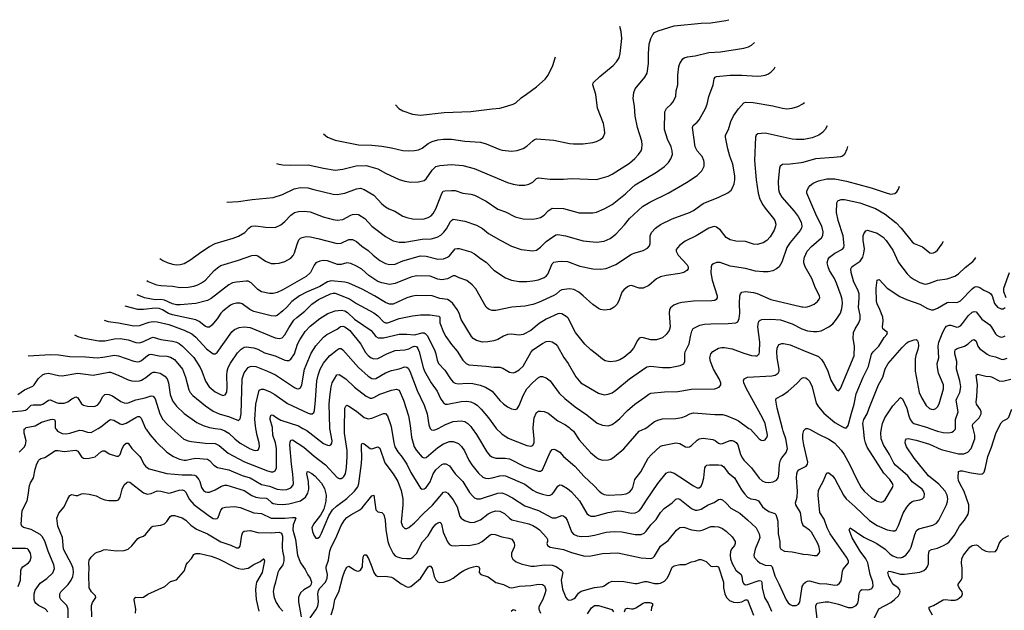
# Model space of a CAD drawing. Header units: inches. Extents: x 990586 to 1117858, y 769490 to 892071.
# Tile 65 of 248: x 1021911 to 1032082, y 878119 to 884224. Entities that reach past the tile are written whole.
import ezdxf

# ---------------------------------------------------------------- set-up
doc = ezdxf.new("R2010")
doc.units = ezdxf.units.IN
doc.header["$MEASUREMENT"] = 0
for name, color, linetype in [('B0827', 7, 'Continuous'), ('B0828', 7, 'Continuous'), ('B0837', 7, 'Continuous'), ('B0838', 7, 'Continuous')]:
    doc.layers.add(name, color=color, linetype=linetype)

msp = doc.modelspace()

# ---------------------------------------------------------------- linework, layer by layer
at = {"layer": 'B0827', "color": 6}
for points, elevation in [([(1021906, 879754), (1021956, 879804), (1021970, 879830), (1021976, 879870), (1021958, 879950), (1021958, 879990), (1021968, 880000)], 3800), ([(1022282, 880000), (1022286, 879990), (1022303, 879970), (1022350, 879946), (1022390, 879943), (1022430, 879950), (1022530, 879982), (1022559, 879979), (1022610, 879959), (1022650, 879958), (1022723, 880000)], 3800), ([(1023212, 880000), (1023216, 879990), (1023255, 879935), (1023321, 879861), (1023430, 879755), (1023498, 879710), (1023562, 879682), (1023610, 879670), (1023630, 879670), (1023690, 879686), (1023729, 879690), (1023850, 879683), (1023870, 879669), (1023918, 879618), (1023955, 879595), (1024070, 879570), (1024210, 879513), (1024290, 879489), (1024410, 879420), (1024490, 879402), (1024570, 879371), (1024630, 879363), (1024670, 879368), (1024710, 879385), (1024732, 879408), (1024740, 879430), (1024733, 879527), (1024718, 879630), (1024703, 879830), (1024704, 879856), (1024710, 879877), (1024730, 879880), (1024846, 879806), (1024954, 879714), (1025070, 879623), (1025190, 879492), (1025210, 879482), (1025230, 879483), (1025250, 879492), (1025259, 879501), (1025275, 879530), (1025285, 879595), (1025293, 879710), (1025292, 879770), (1025267, 879950), (1025267, 880000)], 3800), ([(1023483, 880000), (1023608, 879888), (1023650, 879872), (1023685, 879865), (1023827, 879847), (1023930, 879843), (1023970, 879821), (1024063, 879743), (1024234, 879654), (1024470, 879559), (1024510, 879550), (1024530, 879550), (1024550, 879560), (1024562, 879590), (1024563, 879790), (1024554, 879850), (1024527, 879930), (1024522, 880000)], 3900), ([(1023931, 880000), (1023990, 879991), (1024030, 879974), (1024070, 879949), (1024132, 879890), (1024187, 879847), (1024290, 879789), (1024330, 879773), (1024350, 879770), (1024367, 879773), (1024378, 879782), (1024389, 879811), (1024385, 879850), (1024365, 879925), (1024351, 880000)], 4000), ([(1024836, 880000), (1024877, 879977), (1025050, 879843), (1025090, 879825), (1025110, 879823), (1025124, 879830), (1025134, 879846), (1025137, 879870), (1025115, 880000)], 3900), ([(1025750, 880000), (1025774, 879850), (1025786, 879810), (1025818, 879758), (1025863, 879703), (1025911, 879630), (1025950, 879543), (1026050, 879382), (1026070, 879371), (1026090, 879375), (1026110, 879390), (1026150, 879447), (1026182, 879530), (1026210, 879572), (1026270, 879626), (1026290, 879633), (1026313, 879633), (1026350, 879611), (1026408, 879530), (1026490, 879450), (1026557, 879337), (1026590, 879298), (1026610, 879282), (1026632, 879272), (1026670, 879272), (1026850, 879330), (1026890, 879332), (1026930, 879318), (1027002, 879282), (1027130, 879200), (1027270, 879150), (1027410, 879076), (1027450, 879074), (1027510, 879099), (1027530, 879096), (1027550, 879080), (1027567, 879050), (1027611, 878930), (1027630, 878906), (1027670, 878888), (1027710, 878883), (1027790, 878887), (1027850, 878896), (1027970, 878928), (1028050, 878935), (1028130, 878931), (1028270, 878902), (1028330, 878904), (1028362, 878918), (1028383, 878937), (1028430, 879003), (1028484, 879056), (1028531, 879129), (1028568, 879172), (1028650, 879230), (1028690, 879268), (1028710, 879273), (1028730, 879269), (1028850, 879171), (1028890, 879155), (1028910, 879153), (1028950, 879163), (1029022, 879210), (1029085, 879235), (1029130, 879263), (1029150, 879267), (1029170, 879261), (1029210, 879227), (1029256, 879176), (1029350, 879122), (1029430, 879055), (1029520, 878970), (1029549, 878910), (1029555, 878870), (1029551, 878850), (1029509, 878750), (1029496, 878690), (1029498, 878670), (1029531, 878630), (1029558, 878610), (1029610, 878587), (1029670, 878583), (1029684, 878570), (1029710, 878476), (1029754, 878394), (1029830, 878227), (1029850, 878196), (1029870, 878178), (1029890, 878168), (1029930, 878169), (1029957, 878183), (1029970, 878203), (1029995, 878365), (1030000, 878375)], 3800), ([(1025949, 880000), (1025959, 879910), (1025986, 879810), (1026010, 879770), (1026070, 879702), (1026090, 879695), (1026110, 879699), (1026230, 879803), (1026290, 879841), (1026350, 879865), (1026390, 879865), (1026442, 879842), (1026473, 879813), (1026506, 879766), (1026551, 879670), (1026581, 879621), (1026650, 879538), (1026695, 879495), (1026724, 879484), (1026750, 879481), (1026790, 879487), (1026870, 879510), (1026910, 879513), (1026930, 879510), (1027130, 879423), (1027210, 879361), (1027250, 879340), (1027310, 879318), (1027370, 879306), (1027390, 879308), (1027410, 879318), (1027430, 879340), (1027470, 879403), (1027490, 879415), (1027510, 879414), (1027570, 879379), (1027610, 879343), (1027693, 879250), (1027770, 879119), (1027790, 879102), (1027810, 879093), (1027853, 879093), (1027990, 879130), (1028087, 879147), (1028130, 879144), (1028230, 879123), (1028270, 879126), (1028287, 879133), (1028310, 879147), (1028332, 879170), (1028384, 879256), (1028502, 879430), (1028590, 879538), (1028610, 879548), (1028630, 879549), (1028670, 879536), (1028730, 879500), (1028870, 879404), (1028910, 879386), (1028930, 879386), (1028950, 879403), (1028965, 879435), (1028978, 879490), (1028989, 879590), (1029000, 879610), (1029010, 879618), (1029036, 879624), (1029130, 879624), (1029160, 879620), (1029183, 879603), (1029230, 879541), (1029294, 879490), (1029366, 879366), (1029400, 879320), (1029428, 879290), (1029464, 879270), (1029510, 879263), (1029543, 879250), (1029585, 879190), (1029606, 879170), (1029650, 879142), (1029710, 879119), (1029720, 879110), (1029730, 879090), (1029741, 879041), (1029747, 878910), (1029764, 878830), (1029763, 878770), (1029772, 878750), (1029810, 878732), (1029890, 878724), (1029990, 878702), (1030000, 878701)], 3900), ([(1026150, 880000), (1026150, 879999), (1026165, 879985), (1026190, 879982), (1026210, 879989), (1026232, 880000)], 4000), ([(1026584, 880000), (1026630, 879936), (1026737, 879757), (1026764, 879724), (1026787, 879707), (1026830, 879690), (1026927, 879693), (1026970, 879684), (1027127, 879607), (1027270, 879558), (1027290, 879557), (1027310, 879571), (1027390, 879754), (1027410, 879781), (1027430, 879786), (1027450, 879779), (1027490, 879753), (1027530, 879710), (1027647, 879610), (1027741, 879501), (1027841, 879410), (1027898, 879350), (1027927, 879327), (1027950, 879317), (1027990, 879310), (1028130, 879317), (1028176, 879324), (1028210, 879341), (1028230, 879364), (1028243, 879390), (1028265, 879470), (1028328, 879550), (1028404, 879690), (1028434, 879726), (1028530, 879814), (1028550, 879824), (1028690, 879851), (1028730, 879842), (1028790, 879810), (1028810, 879807), (1028830, 879810), (1028850, 879821), (1028910, 879877), (1028930, 879890), (1028970, 879899), (1029070, 879885), (1029094, 879874), (1029130, 879847), (1029150, 879840), (1029170, 879842), (1029250, 879875), (1029270, 879875), (1029290, 879869), (1029312, 879852), (1029329, 879829), (1029358, 879730), (1029376, 879690), (1029391, 879670), (1029472, 879592), (1029550, 879484), (1029579, 879459), (1029610, 879444), (1029650, 879440), (1029694, 879446), (1029730, 879463), (1029746, 879490), (1029753, 879527), (1029761, 879630), (1029770, 879670), (1029784, 879696), (1029829, 879751), (1029841, 879790), (1029826, 879890), (1029799, 879970), (1029791, 880000)], 4000), ([(1026834, 880000), (1026890, 879942), (1026958, 879898), (1027150, 879824), (1027190, 879817), (1027200, 879820), (1027213, 879827), (1027224, 879850), (1027226, 879890), (1027216, 880000)], 4100), ([(1027598, 880000), (1027630, 879969), (1027690, 879882), (1027807, 879750), (1027870, 879698), (1027890, 879686), (1027930, 879672), (1027990, 879673), (1028017, 879683), (1028050, 879704), (1028150, 879787), (1028310, 879969), (1028371, 880000)], 4100), ([(1029444, 880000), (1029459, 879990), (1029550, 879891), (1029570, 879879), (1029590, 879875), (1029610, 879880), (1029620, 879890), (1029630, 879905), (1029634, 879926), (1029633, 879950), (1029622, 880000)], 4100), ([(1030000, 879903), (1029999, 879930), (1030000, 879936)], 3900), ([(1022203, 878103), (1022173, 878133), (1022106, 878170), (1022080, 878190), (1022067, 878207), (1022059, 878230), (1022059, 878290), (1022072, 878328), (1022122, 878398), (1022192, 878448), (1022252, 878508), (1022269, 878550), (1022264, 878590), (1022206, 878730), (1022172, 878832), (1022143, 878883), (1022122, 878902), (1022030, 878956), (1021950, 878975), (1021932, 878990), (1021926, 879010), (1021935, 879150), (1021987, 879250), (1022000, 879310), (1022011, 879410), (1022022, 879438), (1022053, 879490), (1022070, 879579), (1022088, 879632), (1022109, 879671), (1022119, 879681), (1022130, 879689), (1022170, 879699), (1022282, 879770), (1022309, 879771), (1022370, 879760), (1022490, 879775), (1022510, 879765), (1022550, 879706), (1022570, 879692), (1022590, 879687), (1022630, 879691), (1022690, 879707), (1022750, 879756), (1022770, 879768), (1022790, 879767), (1022836, 879736), (1022910, 879711), (1022930, 879714), (1022949, 879731), (1022968, 879790), (1022990, 879831), (1023010, 879848), (1023030, 879847), (1023070, 879790), (1023151, 879710), (1023167, 879687), (1023192, 879630), (1023209, 879609), (1023230, 879593), (1023250, 879583), (1023430, 879532), (1023590, 879519), (1023690, 879521), (1023716, 879516), (1023731, 879510), (1023763, 879470), (1023773, 879450), (1023790, 879390), (1023810, 879359), (1023830, 879344), (1023850, 879339), (1023870, 879341), (1023930, 879365), (1023997, 879403), (1024030, 879412), (1024050, 879411), (1024230, 879358), (1024310, 879306), (1024350, 879288), (1024390, 879280), (1024457, 879277), (1024471, 879271), (1024513, 879233), (1024530, 879224), (1024570, 879217), (1024630, 879214), (1024690, 879220), (1024810, 879252), (1024840, 879270), (1024862, 879290), (1024889, 879330), (1024899, 879370), (1024895, 879450), (1024877, 879530), (1024882, 879550), (1024890, 879554), (1024930, 879534), (1024961, 879510), (1025030, 879433), (1025059, 879379), (1025076, 879310), (1025074, 879246), (1025054, 879166), (1025018, 879102), (1024947, 879010), (1024929, 878970), (1024934, 878934), (1024950, 878895), (1024970, 878866), (1024984, 878864), (1024990, 878863), (1025010, 878883), (1025030, 878917), (1025105, 879095), (1025143, 879157), (1025184, 879196), (1025290, 879275), (1025369, 879350), (1025403, 879397), (1025415, 879430), (1025443, 879637), (1025446, 879694), (1025441, 879810), (1025443, 879830), (1025450, 879847), (1025470, 879841), (1025530, 879791), (1025550, 879787), (1025610, 879809), (1025630, 879794), (1025683, 879643), (1025770, 879529), (1025817, 879450), (1025850, 879358), (1025868, 879270), (1025869, 879210), (1025851, 879030), (1025866, 878990), (1025890, 878966), (1025910, 878964), (1025930, 878974), (1025990, 879022), (1026082, 879118), (1026175, 879205), (1026290, 879340), (1026310, 879343), (1026334, 879330), (1026390, 879260), (1026431, 879190), (1026457, 879090), (1026470, 879070), (1026506, 879046), (1026568, 879028), (1026610, 879029), (1026670, 879054), (1026750, 879115), (1026785, 879135), (1026830, 879147), (1026870, 879144), (1026919, 879119), (1026971, 879071), (1026995, 879055), (1027170, 879012), (1027210, 878996), (1027254, 878970), (1027279, 878950), (1027353, 878870), (1027363, 878850), (1027364, 878830), (1027357, 878810), (1027363, 878790), (1027389, 878770), (1027530, 878748), (1027610, 878716), (1027750, 878680), (1027810, 878681), (1027930, 878705), (1028090, 878713), (1028330, 878663), (1028430, 878655), (1028450, 878660), (1028470, 878677), (1028530, 878781), (1028610, 878840), (1028694, 878946), (1028730, 878976), (1028770, 878977), (1028850, 878951), (1028930, 878942), (1028970, 878952), (1029050, 878985), (1029087, 878987), (1029130, 878981), (1029170, 878966), (1029210, 878936), (1029270, 878879), (1029301, 878830), (1029302, 878810), (1029294, 878790), (1029264, 878750), (1029254, 878726), (1029249, 878690), (1029252, 878650), (1029270, 878604), (1029310, 878533), (1029362, 878490), (1029369, 878470), (1029376, 878416), (1029390, 878393), (1029410, 878384), (1029430, 878385), (1029550, 878428), (1029570, 878424), (1029577, 878410), (1029582, 878350), (1029605, 878250), (1029643, 878190), (1029676, 878110)], 3700), ([(1030000, 879006), (1029991, 879031), (1029977, 879130), (1029928, 879210), (1029926, 879230), (1029941, 879290), (1029945, 879350), (1029934, 879490), (1029937, 879530), (1029946, 879554), (1029960, 879570), (1030000, 879591)], 3900), ([(1022412, 877970), (1022412, 878130), (1022397, 878170), (1022337, 878230), (1022327, 878250), (1022324, 878270), (1022326, 878290), (1022337, 878310), (1022410, 878387), (1022441, 878430), (1022461, 878470), (1022467, 878510), (1022462, 878550), (1022450, 878590), (1022363, 878750), (1022352, 878870), (1022304, 878990), (1022296, 879070), (1022300, 879090), (1022316, 879124), (1022370, 879190), (1022407, 879270), (1022430, 879305), (1022450, 879315), (1022490, 879305), (1022510, 879307), (1022550, 879324), (1022570, 879327), (1022630, 879321), (1022702, 879302), (1022753, 879273), (1022790, 879260), (1022830, 879254), (1022910, 879253), (1022930, 879261), (1022950, 879289), (1022970, 879370), (1022990, 879416), (1023019, 879441), (1023030, 879447), (1023050, 879445), (1023190, 879333), (1023230, 879321), (1023270, 879325), (1023330, 879354), (1023370, 879352), (1023450, 879329), (1023470, 879332), (1023558, 879362), (1023590, 879363), (1023610, 879357), (1023623, 879343), (1023664, 879264), (1023710, 879213), (1023870, 879091), (1023910, 879068), (1023930, 879064), (1023950, 879067), (1023961, 879079), (1023987, 879153), (1024010, 879177), (1024036, 879184), (1024130, 879192), (1024190, 879182), (1024330, 879126), (1024410, 879119), (1024510, 879071), (1024650, 879073), (1024730, 879080), (1024757, 879077), (1024763, 879070), (1024737, 879003), (1024731, 878950), (1024760, 878850), (1024779, 878690), (1024810, 878610), (1024861, 878541), (1024887, 878487), (1024911, 878450), (1024926, 878410), (1024923, 878390), (1024911, 878369), (1024845, 878330), (1024816, 878304), (1024800, 878280), (1024791, 878250), (1024792, 878208), (1024818, 878050)], 3600), ([(1024910, 878041), (1024970, 878125), (1024990, 878163), (1024999, 878210), (1024992, 878290), (1024996, 878324), (1025011, 878349), (1025070, 878410), (1025088, 878450), (1025089, 878490), (1025075, 878550), (1025076, 878570), (1025102, 878638), (1025115, 878730), (1025130, 878770), (1025177, 878863), (1025230, 878996), (1025265, 879050), (1025290, 879078), (1025330, 879105), (1025423, 879157), (1025450, 879177), (1025550, 879302), (1025570, 879310), (1025590, 879157), (1025610, 879137), (1025651, 879131), (1025670, 879113), (1025676, 879096), (1025685, 879050), (1025692, 878950), (1025714, 878830), (1025726, 878790), (1025770, 878706), (1025790, 878683), (1025810, 878671), (1025859, 878659), (1025910, 878653), (1025950, 878656), (1025973, 878667), (1026010, 878706), (1026073, 878827), (1026132, 878890), (1026177, 878970), (1026210, 879008), (1026230, 879024), (1026250, 879031), (1026262, 879022), (1026269, 879009), (1026285, 878925), (1026330, 878827), (1026350, 878798), (1026370, 878788), (1026410, 878784), (1026489, 878791), (1026550, 878790), (1026619, 878801), (1026650, 878810), (1026689, 878831), (1026770, 878900), (1026790, 878907), (1026824, 878904), (1026890, 878879), (1026965, 878865), (1026993, 878853), (1027003, 878843), (1027017, 878817), (1027022, 878790), (1027019, 878770), (1026991, 878710), (1026990, 878675), (1027006, 878646), (1027040, 878620), (1027090, 878601), (1027190, 878576), (1027230, 878576), (1027330, 878590), (1027410, 878587), (1027453, 878573), (1027512, 878530), (1027520, 878510), (1027505, 878430), (1027518, 878338), (1027552, 878252), (1027570, 878230), (1027585, 878225), (1027610, 878226), (1027640, 878240), (1027652, 878250), (1027683, 878297), (1027710, 878317), (1027850, 878355), (1027935, 878365), (1027950, 878371), (1027995, 878405), (1028030, 878419), (1028150, 878418), (1028270, 878395), (1028290, 878396), (1028370, 878417), (1028390, 878416), (1028470, 878395), (1028510, 878395), (1028530, 878399), (1028570, 878420), (1028599, 878450), (1028621, 878490), (1028650, 878564), (1028670, 878580), (1028730, 878593), (1028790, 878591), (1028850, 878620), (1028890, 878627), (1028930, 878644), (1028950, 878644), (1029002, 878622), (1029050, 878577), (1029070, 878571), (1029110, 878577), (1029130, 878567), (1029180, 878410), (1029181, 878350), (1029195, 878290), (1029213, 878253), (1029242, 878222), (1029284, 878204), (1029330, 878198), (1029370, 878208), (1029410, 878227), (1029430, 878229), (1029491, 878070)], 3600), ([(1022655, 878050), (1022651, 878170), (1022662, 878198), (1022698, 878250), (1022694, 878270), (1022651, 878311), (1022630, 878350), (1022626, 878490), (1022630, 878550), (1022626, 878610), (1022630, 878637), (1022650, 878669), (1022690, 878710), (1022710, 878721), (1022750, 878730), (1022776, 878744), (1022794, 878746), (1022910, 878734), (1022990, 878738), (1023030, 878750), (1023070, 878787), (1023130, 878860), (1023150, 878873), (1023190, 878886), (1023210, 878901), (1023277, 878983), (1023290, 878990), (1023370, 878999), (1023406, 879014), (1023430, 879038), (1023464, 879090), (1023482, 879098), (1023510, 879098), (1023590, 879075), (1023626, 879050), (1023678, 878998), (1023738, 878958), (1023850, 878910), (1023990, 878828), (1024092, 878792), (1024150, 878766), (1024174, 878766), (1024190, 878783), (1024204, 878896), (1024215, 878925), (1024230, 878937), (1024290, 878945), (1024370, 878923), (1024510, 878920), (1024590, 878925), (1024615, 878915), (1024627, 878887), (1024621, 878770), (1024625, 878730), (1024640, 878670), (1024641, 878630), (1024629, 878590), (1024590, 878539), (1024577, 878510), (1024555, 878410), (1024536, 878350), (1024530, 878310), (1024541, 878250), (1024561, 878201), (1024591, 878151), (1024630, 878109)], 3500), ([(1021895, 878365), (1021919, 878430), (1021923, 878530), (1021930, 878550), (1021945, 878570), (1022001, 878610), (1022018, 878630), (1022031, 878670), (1022024, 878710), (1022003, 878743), (1021990, 878753), (1021970, 878759), (1021797, 878757)], 3800), ([(1023108, 878090), (1023109, 878131), (1023093, 878227), (1023096, 878244), (1023110, 878254), (1023169, 878251), (1023190, 878256), (1023234, 878286), (1023410, 878365), (1023470, 878416), (1023530, 878435), (1023604, 878516), (1023612, 878530), (1023630, 878590), (1023643, 878610), (1023687, 878653), (1023710, 878697), (1023730, 878707), (1023770, 878705), (1023890, 878680), (1023966, 878650), (1024140, 878560), (1024170, 878550), (1024210, 878545), (1024270, 878553), (1024330, 878591), (1024395, 878625), (1024431, 878651), (1024434, 878650), (1024440, 878630), (1024417, 878510), (1024358, 878410), (1024349, 878370), (1024346, 878330), (1024355, 878230), (1024382, 878110)], 3400), ([(1025129, 878071), (1025152, 878148), (1025167, 878230), (1025209, 878311), (1025250, 878469), (1025270, 878526), (1025290, 878565), (1025310, 878574), (1025370, 878536), (1025390, 878528), (1025410, 878525), (1025430, 878534), (1025451, 878570), (1025456, 878644), (1025463, 878677), (1025470, 878691), (1025489, 878691), (1025514, 878654), (1025549, 878570), (1025568, 878510), (1025590, 878480), (1025610, 878468), (1025690, 878473), (1025750, 878462), (1025772, 878452), (1025850, 878393), (1025910, 878360), (1025930, 878359), (1025950, 878365), (1026050, 878448), (1026130, 878570), (1026150, 878579), (1026170, 878556), (1026194, 878470), (1026210, 878433), (1026230, 878415), (1026250, 878408), (1026290, 878411), (1026351, 878429), (1026390, 878451), (1026465, 878510), (1026499, 878530), (1026550, 878555), (1026599, 878570), (1026630, 878574), (1026652, 878570), (1026660, 878550), (1026658, 878510), (1026675, 878490), (1026750, 878464), (1026830, 878406), (1026910, 878385), (1026970, 878355), (1026993, 878353), (1027073, 878367), (1027190, 878376), (1027270, 878388), (1027310, 878386), (1027331, 878371), (1027345, 878330), (1027340, 878300), (1027316, 878230), (1027279, 878170), (1027273, 878150), (1027275, 878130), (1027292, 878090)], 3500), ([(1027776, 878084), (1027816, 878144), (1027850, 878168), (1027890, 878170), (1028029, 878129), (1028044, 878104)], 3500), ([(1028157, 878103), (1028170, 878135), (1028190, 878141), (1028230, 878133), (1028250, 878135), (1028275, 878145), (1028350, 878194), (1028370, 878200), (1028420, 878200), (1028449, 878189), (1028449, 878170), (1028439, 878150), (1028434, 878114)], 3500), ([(1026986, 878110), (1027010, 878127), (1027030, 878120), (1027033, 878113)], 3400)]:
    msp.add_lwpolyline(points, dxfattribs=dict(at, elevation=elevation))
at = {"layer": 'B0828', "color": 6}
for points, elevation in [([(1024564, 882738), (1024589, 882729), (1024630, 882722), (1024710, 882719), (1024890, 882723), (1025050, 882688), (1025170, 882669), (1025250, 882678), (1025387, 882713), (1025490, 882717), (1025610, 882683), (1025690, 882638), (1025830, 882571), (1025890, 882554), (1025950, 882544), (1026032, 882548), (1026090, 882563), (1026110, 882579), (1026170, 882669), (1026210, 882705), (1026250, 882717), (1026370, 882726), (1026490, 882716), (1026606, 882686), (1026950, 882541), (1027010, 882523), (1027070, 882512), (1027130, 882513), (1027170, 882523), (1027210, 882546), (1027250, 882583), (1027270, 882588), (1027390, 882575), (1027530, 882575), (1027610, 882583), (1027870, 882572), (1027990, 882607), (1028030, 882626), (1028210, 882741), (1028266, 882790), (1028302, 882830), (1028329, 882870), (1028337, 882890), (1028342, 882930), (1028337, 882970), (1028291, 883110), (1028267, 883227), (1028260, 883330), (1028248, 883410), (1028254, 883470), (1028270, 883510), (1028367, 883630), (1028391, 883670), (1028408, 883770), (1028408, 883870), (1028414, 883970), (1028430, 884030), (1028452, 884070), (1028470, 884090), (1028506, 884110), (1028670, 884162), (1028950, 884187), (1029050, 884190), (1029206, 884214), (1029235, 884224)], 4900), ([(1025049, 883043), (1025091, 883010), (1025170, 882979), (1025410, 882929), (1025550, 882927), (1025650, 882917), (1025750, 882901), (1025870, 882873), (1025930, 882868), (1025990, 882872), (1026030, 882880), (1026070, 882896), (1026130, 882944), (1026170, 882965), (1026230, 882982), (1026290, 882989), (1026370, 882988), (1026510, 882970), (1026670, 882958), (1026730, 882941), (1026870, 882881), (1026895, 882875), (1026990, 882865), (1027050, 882872), (1027110, 882891), (1027150, 882918), (1027210, 882972), (1027230, 882986), (1027250, 882992), (1027430, 882977), (1027590, 882945), (1027630, 882942), (1027730, 882941), (1027830, 882955), (1027870, 882966), (1027910, 882985), (1027938, 883010), (1027954, 883050), (1027953, 883090), (1027942, 883150), (1027880, 883310), (1027863, 883450), (1027831, 883550), (1027836, 883570), (1027902, 883638), (1028043, 883750), (1028077, 883790), (1028102, 883830), (1028115, 883875), (1028132, 884030), (1028123, 884103), (1028110, 884152)], 5000), ([(1024052, 882338), (1024170, 882343), (1024313, 882367), (1024530, 882386), (1024624, 882416), (1024746, 882474), (1024810, 882489), (1024886, 882486), (1024950, 882467), (1025150, 882422), (1025190, 882418), (1025270, 882430), (1025390, 882476), (1025430, 882481), (1025470, 882468), (1025570, 882410), (1025650, 882322), (1025690, 882291), (1025725, 882270), (1025785, 882245), (1025870, 882193), (1025910, 882179), (1025970, 882167), (1026063, 882163), (1026090, 882166), (1026130, 882178), (1026162, 882198), (1026181, 882219), (1026211, 882270), (1026270, 882429), (1026286, 882450), (1026304, 882456), (1026370, 882460), (1026410, 882457), (1026490, 882430), (1026570, 882420), (1026610, 882409), (1026729, 882349), (1026850, 882267), (1026930, 882238), (1027030, 882186), (1027110, 882166), (1027210, 882163), (1027250, 882168), (1027290, 882181), (1027330, 882205), (1027370, 882247), (1027410, 882277), (1027530, 882273), (1027690, 882229), (1027830, 882228), (1027870, 882235), (1027950, 882268), (1028030, 882315), (1028170, 882425), (1028233, 882487), (1028270, 882517), (1028490, 882648), (1028573, 882707), (1028612, 882748), (1028636, 882784), (1028653, 882830), (1028652, 882868), (1028640, 882910), (1028602, 882990), (1028573, 883090), (1028576, 883270), (1028593, 883307), (1028641, 883350), (1028657, 883370), (1028688, 883430), (1028692, 883490), (1028708, 883552), (1028708, 883650), (1028721, 883739), (1028730, 883770), (1028762, 883818), (1028776, 883830), (1028810, 883841), (1028890, 883852), (1029030, 883884), (1029150, 883893), (1029392, 883928), (1029438, 883942), (1029470, 883960), (1029501, 883987)], 4800), ([(1025793, 883344), (1025827, 883307), (1025870, 883281), (1025970, 883247), (1026050, 883238), (1026297, 883263), (1026570, 883274), (1026790, 883303), (1026870, 883310), (1026910, 883319), (1027009, 883351), (1027035, 883365), (1027090, 883416), (1027147, 883453), (1027250, 883529), (1027338, 883610), (1027370, 883650), (1027417, 883750), (1027447, 883841)], 5100), ([(1023358, 881756), (1023390, 881735), (1023434, 881714), (1023490, 881697), (1023530, 881691), (1023570, 881693), (1023610, 881704), (1023670, 881739), (1023791, 881829), (1023870, 881880), (1023931, 881909), (1024115, 881965), (1024170, 881986), (1024236, 882024), (1024277, 882070), (1024296, 882084), (1024310, 882090), (1024350, 882094), (1024450, 882079), (1024550, 882076), (1024610, 882104), (1024650, 882139), (1024710, 882204), (1024749, 882230), (1024790, 882241), (1024850, 882246), (1024910, 882238), (1025046, 882186), (1025150, 882157), (1025190, 882151), (1025250, 882158), (1025330, 882204), (1025350, 882211), (1025390, 882213), (1025410, 882209), (1025476, 882170), (1025550, 882090), (1025690, 881982), (1025770, 881938), (1025830, 881925), (1025890, 881925), (1026070, 881955), (1026162, 881958), (1026225, 881975), (1026262, 881998), (1026292, 882028), (1026318, 882062), (1026362, 882138), (1026370, 882149), (1026390, 882162), (1026510, 882142), (1026630, 882099), (1026690, 882065), (1026755, 882015), (1026881, 881941), (1026990, 881884), (1027090, 881848), (1027210, 881834), (1027250, 881842), (1027290, 881871), (1027348, 881930), (1027383, 881957), (1027450, 882001), (1027470, 882005), (1027550, 881989), (1027730, 881937), (1027870, 881926), (1027950, 881935), (1028010, 881961), (1028070, 882007), (1028157, 882103), (1028210, 882169), (1028346, 882294), (1028421, 882339), (1028610, 882431), (1028798, 882542), (1028908, 882612), (1028958, 882662), (1028980, 882710), (1028983, 882750), (1028979, 882770), (1028959, 882810), (1028910, 882870), (1028888, 882910), (1028862, 883110), (1028869, 883131), (1028910, 883164), (1028930, 883190), (1028995, 883305), (1029011, 883351), (1029030, 883430), (1029075, 883550), (1029086, 883614), (1029095, 883630), (1029110, 883637), (1029250, 883649), (1029370, 883649), (1029530, 883639), (1029570, 883642), (1029611, 883649), (1029640, 883660), (1029670, 883682), (1029704, 883716), (1029716, 883736)], 4700), ([(1023223, 881529), (1023237, 881517), (1023325, 881485), (1023370, 881477), (1023490, 881468), (1023570, 881456), (1023650, 881459), (1023709, 881471), (1023750, 881485), (1023790, 881505), (1023830, 881533), (1023921, 881630), (1023967, 881670), (1023990, 881683), (1024170, 881737), (1024310, 881787), (1024350, 881790), (1024370, 881784), (1024450, 881729), (1024510, 881705), (1024550, 881703), (1024590, 881708), (1024650, 881726), (1024710, 881759), (1024735, 881785), (1024750, 881813), (1024776, 881904), (1024795, 881950), (1024810, 881965), (1024830, 881974), (1024870, 881982), (1024910, 881979), (1024990, 881963), (1025190, 881910), (1025230, 881914), (1025310, 881951), (1025350, 881953), (1025390, 881931), (1025444, 881884), (1025510, 881838), (1025561, 881790), (1025630, 881734), (1025690, 881705), (1025730, 881692), (1025790, 881698), (1025870, 881731), (1026050, 881782), (1026110, 881779), (1026230, 881747), (1026290, 881751), (1026330, 881768), (1026350, 881783), (1026410, 881854), (1026430, 881860), (1026450, 881858), (1026570, 881824), (1026610, 881804), (1026670, 881756), (1026730, 881718), (1026810, 881636), (1026930, 881556), (1026990, 881530), (1027070, 881517), (1027150, 881517), (1027210, 881523), (1027270, 881536), (1027330, 881559), (1027350, 881574), (1027365, 881595), (1027410, 881701), (1027430, 881716), (1027470, 881725), (1027510, 881728), (1027570, 881724), (1027697, 881677), (1027830, 881648), (1027910, 881645), (1027970, 881653), (1028070, 881695), (1028230, 881799), (1028270, 881815), (1028350, 881837), (1028397, 881863), (1028415, 881885), (1028424, 881910), (1028424, 881990), (1028436, 882024), (1028477, 882070), (1028530, 882107), (1028650, 882166), (1028830, 882230), (1028870, 882252), (1028970, 882325), (1029133, 882390), (1029226, 882434), (1029259, 882461), (1029275, 882485), (1029291, 882529), (1029298, 882570), (1029297, 882610), (1029276, 882730), (1029247, 882813), (1029226, 882890), (1029201, 883010), (1029203, 883030), (1029231, 883090), (1029257, 883170), (1029283, 883230), (1029336, 883304), (1029390, 883363), (1029410, 883371), (1029489, 883369), (1029692, 883332), (1029792, 883308), (1029836, 883304), (1029890, 883309), (1029950, 883327), (1030000, 883354)], 4600), ([(1030000, 882984), (1029930, 882984), (1029890, 882989), (1029610, 883050), (1029535, 883045), (1029518, 883030), (1029511, 883010), (1029500, 882770), (1029519, 882570), (1029539, 882430), (1029558, 882370), (1029586, 882310), (1029610, 882275), (1029698, 882170), (1029710, 882149), (1029720, 882110), (1029719, 882090), (1029706, 882050), (1029662, 881978), (1029630, 881942), (1029590, 881916), (1029530, 881900), (1029490, 881902), (1029410, 881932), (1029310, 881933), (1029250, 881947), (1029210, 881973), (1029150, 882047), (1029110, 882079), (1029090, 882085), (1029070, 882083), (1029030, 882069), (1028898, 881990), (1028786, 881934), (1028726, 881890), (1028692, 881850), (1028691, 881830), (1028713, 881790), (1028806, 881690), (1028815, 881670), (1028816, 881650), (1028803, 881630), (1028770, 881612), (1028730, 881601), (1028590, 881580), (1028530, 881565), (1028490, 881544), (1028410, 881476), (1028352, 881448), (1028310, 881450), (1028230, 881475), (1028210, 881472), (1028190, 881463), (1028150, 881431), (1028132, 881408), (1028101, 881319), (1028079, 881281), (1028050, 881253), (1028010, 881230), (1027950, 881222), (1027910, 881229), (1027890, 881238), (1027830, 881279), (1027731, 881371), (1027686, 881406), (1027634, 881434), (1027590, 881442), (1027510, 881433), (1027490, 881421), (1027453, 881387), (1027428, 881372), (1027270, 881301), (1027210, 881280), (1027130, 881263), (1026994, 881254), (1026830, 881218), (1026790, 881219), (1026753, 881233), (1026730, 881253), (1026621, 881441), (1026585, 881485), (1026529, 881529), (1026450, 881554), (1026410, 881576), (1026390, 881575), (1026330, 881544), (1026270, 881534), (1026230, 881541), (1026150, 881572), (1026010, 881576), (1025950, 881562), (1025790, 881497), (1025730, 881488), (1025650, 881503), (1025610, 881519), (1025519, 881579), (1025444, 881644), (1025390, 881676), (1025330, 881703), (1025290, 881712), (1025230, 881695), (1025195, 881695), (1025090, 881731), (1025050, 881736), (1025010, 881729), (1024971, 881709), (1024954, 881686), (1024914, 881610), (1024870, 881571), (1024630, 881430), (1024570, 881403), (1024530, 881394), (1024490, 881393), (1024410, 881410), (1024370, 881436), (1024303, 881503), (1024270, 881520), (1024250, 881522), (1024150, 881512), (1024110, 881503), (1024070, 881484), (1023890, 881343), (1023850, 881321), (1023730, 881289), (1023570, 881275), (1023530, 881276), (1023490, 881287), (1023406, 881326), (1023370, 881331), (1023309, 881329), (1023201, 881350), (1023123, 881379)], 4500), ([(1030000, 882749), (1029985, 882745), (1029870, 882731), (1029790, 882728), (1029766, 882710), (1029760, 882690), (1029746, 882554), (1029748, 882470), (1029759, 882430), (1029784, 882390), (1029910, 882246), (1029952, 882190), (1029982, 882130), (1029989, 882090), (1029986, 882070), (1029974, 882046), (1029870, 881921), (1029836, 881870), (1029784, 881716), (1029756, 881670), (1029730, 881647), (1029690, 881628), (1029641, 881619), (1029590, 881617), (1029510, 881625), (1029410, 881652), (1029250, 881675), (1029147, 881713), (1029110, 881715), (1029078, 881702), (1029062, 881690), (1029054, 881670), (1029051, 881609), (1029064, 881530), (1029114, 881370), (1029114, 881350), (1029107, 881333), (1029090, 881323), (1029062, 881318), (1028870, 881313), (1028750, 881301), (1028708, 881292), (1028667, 881273), (1028634, 881246), (1028624, 881230), (1028621, 881190), (1028630, 881050), (1028619, 881010), (1028590, 880969), (1028550, 880936), (1028490, 880914), (1028430, 880915), (1028356, 880936), (1028330, 880939), (1028310, 880933), (1028291, 880909), (1028252, 880830), (1028215, 880785), (1028150, 880732), (1028110, 880709), (1028070, 880695), (1028010, 880687), (1027958, 880698), (1027930, 880715), (1027870, 880768), (1027810, 880811), (1027750, 880871), (1027653, 880990), (1027578, 881138), (1027567, 881150), (1027510, 881184), (1027490, 881188), (1027470, 881184), (1027350, 881129), (1027278, 881082), (1027190, 881012), (1027110, 880971), (1027070, 880962), (1026990, 880972), (1026950, 880969), (1026910, 880952), (1026850, 880918), (1026810, 880903), (1026747, 880893), (1026690, 880891), (1026630, 880907), (1026596, 880930), (1026577, 880950), (1026470, 881125), (1026450, 881190), (1026430, 881230), (1026384, 881290), (1026356, 881316), (1026330, 881332), (1026250, 881343), (1026170, 881370), (1026010, 881373), (1025970, 881367), (1025910, 881349), (1025770, 881285), (1025730, 881282), (1025690, 881300), (1025577, 881370), (1025450, 881437), (1025310, 881502), (1025271, 881511), (1025130, 881525), (1025090, 881514), (1025010, 881466), (1024872, 881408), (1024800, 881370), (1024723, 881310), (1024669, 881251), (1024630, 881215), (1024570, 881167), (1024550, 881158), (1024510, 881162), (1024331, 881209), (1024288, 881228), (1024210, 881286), (1024190, 881293), (1024150, 881293), (1024110, 881284), (1024090, 881273), (1024009, 881211), (1023989, 881191), (1023950, 881131), (1023895, 881065), (1023870, 881047), (1023850, 881045), (1023830, 881054), (1023764, 881104), (1023730, 881121), (1023490, 881172), (1023448, 881188), (1023386, 881226), (1023350, 881239), (1023310, 881243), (1023189, 881229), (1023130, 881230), (1023001, 881264)], 4400), ([(1022782, 881118), (1022826, 881106), (1022930, 881092), (1023090, 881060), (1023150, 881062), (1023250, 881096), (1023290, 881104), (1023330, 881101), (1023450, 881072), (1023610, 881016), (1023690, 880976), (1023730, 880942), (1023841, 880821), (1023910, 880770), (1023930, 880769), (1023950, 880784), (1024102, 880998), (1024130, 881022), (1024177, 881043), (1024230, 881049), (1024290, 881042), (1024550, 880936), (1024590, 880929), (1024623, 880937), (1024650, 880967), (1024690, 881040), (1024743, 881117), (1024773, 881147), (1024855, 881210), (1024930, 881285), (1024998, 881330), (1025123, 881390), (1025150, 881398), (1025170, 881398), (1025317, 881337), (1025390, 881291), (1025570, 881193), (1025610, 881164), (1025670, 881102), (1025690, 881092), (1025710, 881090), (1025730, 881096), (1025830, 881135), (1025970, 881162), (1026052, 881172), (1026147, 881173), (1026239, 881159), (1026250, 881150), (1026252, 881090), (1026290, 880995), (1026314, 880950), (1026370, 880868), (1026430, 880796), (1026490, 880705), (1026523, 880670), (1026550, 880657), (1026730, 880643), (1026810, 880631), (1026871, 880631), (1026902, 880622), (1026970, 880582), (1027010, 880574), (1027030, 880579), (1027070, 880604), (1027110, 880643), (1027190, 880784), (1027211, 880810), (1027310, 880878), (1027350, 880898), (1027381, 880901), (1027410, 880894), (1027449, 880870), (1027465, 880850), (1027533, 880733), (1027577, 880670), (1027654, 880534), (1027708, 880470), (1027890, 880363), (1027950, 880347), (1027990, 880352), (1028030, 880367), (1028070, 880393), (1028210, 880512), (1028390, 880636), (1028430, 880643), (1028550, 880628), (1028630, 880630), (1028732, 880648), (1028770, 880667), (1028780, 880690), (1028780, 880770), (1028785, 880790), (1028828, 880872), (1028839, 880950), (1028854, 881006), (1028869, 881031), (1028880, 881040), (1028935, 881065), (1028984, 881076), (1029050, 881081), (1029230, 881082), (1029310, 881090), (1029330, 881100), (1029343, 881137), (1029350, 881190), (1029347, 881290), (1029351, 881369), (1029356, 881390), (1029372, 881408), (1029410, 881415), (1029490, 881405), (1029530, 881393), (1029670, 881332), (1029990, 881256), (1030000, 881256)], 4300), ([(1022478, 880968), (1022483, 880963), (1022510, 880949), (1022555, 880935), (1022730, 880905), (1022790, 880906), (1022890, 880924), (1022950, 880927), (1023030, 880914), (1023110, 880887), (1023150, 880884), (1023190, 880896), (1023270, 880937), (1023290, 880941), (1023370, 880918), (1023490, 880901), (1023530, 880891), (1023557, 880877), (1023593, 880850), (1023710, 880732), (1023774, 880630), (1023793, 880590), (1023829, 880489), (1023868, 880430), (1023930, 880378), (1023970, 880356), (1024010, 880341), (1024034, 880346), (1024050, 880375), (1024054, 880426), (1024050, 880550), (1024055, 880590), (1024065, 880630), (1024087, 880673), (1024161, 880779), (1024200, 880820), (1024230, 880840), (1024250, 880843), (1024330, 880831), (1024370, 880818), (1024441, 880781), (1024550, 880749), (1024650, 880705), (1024670, 880700), (1024690, 880702), (1024710, 880715), (1024748, 880770), (1024782, 880870), (1024804, 880916), (1024860, 881000), (1024910, 881055), (1025010, 881134), (1025094, 881186), (1025170, 881215), (1025230, 881220), (1025270, 881213), (1025297, 881197), (1025370, 881130), (1025543, 881010), (1025590, 880949), (1025615, 880935), (1025670, 880934), (1025830, 880972), (1025910, 880973), (1025990, 880968), (1026070, 880988), (1026090, 880987), (1026101, 880981), (1026120, 880960), (1026195, 880810), (1026211, 880770), (1026224, 880704), (1026238, 880670), (1026301, 880601), (1026361, 880510), (1026390, 880478), (1026410, 880466), (1026440, 880460), (1026534, 880466), (1026590, 880463), (1026666, 880446), (1026724, 880424), (1026790, 880384), (1026870, 880288), (1026910, 880252), (1026950, 880223), (1026990, 880201), (1027030, 880193), (1027050, 880202), (1027070, 880236), (1027110, 880338), (1027150, 880410), (1027210, 880475), (1027270, 880527), (1027290, 880536), (1027310, 880537), (1027350, 880522), (1027390, 880491), (1027485, 880365), (1027542, 880310), (1027650, 880221), (1027770, 880140), (1027875, 880055), (1027930, 880033), (1027990, 880027), (1028030, 880041), (1028070, 880067), (1028110, 880101), (1028190, 880185), (1028266, 880250), (1028370, 880321), (1028410, 880353), (1028430, 880362), (1028570, 880377), (1028710, 880380), (1028850, 880406), (1029090, 880410), (1029135, 880425), (1029152, 880448), (1029152, 880470), (1029138, 880510), (1029078, 880610), (1029048, 880690), (1029040, 880730), (1029050, 880770), (1029070, 880795), (1029130, 880827), (1029164, 880836), (1029190, 880837), (1029270, 880822), (1029390, 880777), (1029470, 880754), (1029510, 880748), (1029530, 880750), (1029549, 880770), (1029553, 880790), (1029556, 880890), (1029537, 881050), (1029542, 881098), (1029548, 881112), (1029561, 881119), (1029576, 881124), (1029670, 881127), (1029770, 881121), (1029890, 881081), (1029990, 881027), (1030000, 881024)], 4200), ([(1021999, 880751), (1022230, 880764), (1022310, 880761), (1022430, 880741), (1022590, 880739), (1022710, 880730), (1022770, 880734), (1022890, 880757), (1022930, 880749), (1023090, 880694), (1023130, 880688), (1023150, 880692), (1023170, 880702), (1023230, 880752), (1023250, 880762), (1023270, 880766), (1023350, 880750), (1023430, 880745), (1023470, 880737), (1023511, 880710), (1023592, 880610), (1023624, 880530), (1023657, 880397), (1023672, 880370), (1023700, 880340), (1023831, 880231), (1023910, 880177), (1023970, 880151), (1024079, 880119), (1024170, 880080), (1024190, 880099), (1024200, 880150), (1024208, 880510), (1024230, 880573), (1024270, 880629), (1024290, 880640), (1024310, 880643), (1024350, 880638), (1024471, 880591), (1024552, 880552), (1024750, 880422), (1024770, 880411), (1024792, 880408), (1024810, 880418), (1024824, 880450), (1024854, 880610), (1024923, 880777), (1024970, 880854), (1025050, 880941), (1025083, 880970), (1025190, 881026), (1025226, 881054), (1025250, 881057), (1025270, 881049), (1025320, 881010), (1025435, 880870), (1025484, 880784), (1025510, 880753), (1025540, 880730), (1025570, 880718), (1025610, 880722), (1025710, 880773), (1025790, 880803), (1025890, 880810), (1025930, 880822), (1025970, 880844), (1025990, 880849), (1026010, 880845), (1026025, 880825), (1026039, 880790), (1026077, 880630), (1026093, 880590), (1026162, 880470), (1026224, 880384), (1026256, 880310), (1026290, 880262), (1026310, 880251), (1026330, 880249), (1026470, 880276), (1026530, 880280), (1026570, 880274), (1026610, 880258), (1026638, 880238), (1026679, 880199), (1026752, 880110), (1026827, 880007), (1026834, 880000)], 4100), ([(1024351, 880000), (1024346, 880026), (1024341, 880090), (1024349, 880250), (1024386, 880394), (1024410, 880406), (1024430, 880404), (1024490, 880382), (1024545, 880350), (1024676, 880256), (1024890, 880158), (1024910, 880151), (1024931, 880150), (1024950, 880165), (1024956, 880184), (1024967, 880290), (1024980, 880490), (1024993, 880550), (1025016, 880610), (1025050, 880673), (1025111, 880750), (1025190, 880813), (1025210, 880824), (1025230, 880825), (1025250, 880812), (1025410, 880630), (1025510, 880539), (1025550, 880515), (1025570, 880511), (1025590, 880515), (1025690, 880573), (1025750, 880599), (1025830, 880615), (1025890, 880635), (1025910, 880631), (1025922, 880622), (1025941, 880590), (1026017, 880390), (1026090, 880240), (1026119, 880150), (1026136, 880036), (1026150, 880000)], 4000), ([(1029622, 880000), (1029610, 880050), (1029585, 880110), (1029419, 880410), (1029392, 880470), (1029388, 880492), (1029394, 880510), (1029430, 880528), (1029679, 880541), (1029716, 880550), (1029745, 880570), (1029755, 880590), (1029756, 880610), (1029735, 880730), (1029731, 880790), (1029736, 880830), (1029746, 880854), (1029755, 880865), (1029784, 880876), (1029802, 880878), (1029870, 880864), (1030000, 880809)], 4100), ([(1021890, 880350), (1021962, 880398), (1022045, 880435), (1022061, 880450), (1022100, 880510), (1022148, 880552), (1022170, 880564), (1022210, 880570), (1022310, 880545), (1022350, 880543), (1022510, 880571), (1022670, 880551), (1022830, 880580), (1022850, 880579), (1022928, 880548), (1023030, 880501), (1023070, 880490), (1023110, 880486), (1023150, 880491), (1023170, 880499), (1023214, 880526), (1023270, 880570), (1023290, 880579), (1023310, 880581), (1023362, 880570), (1023410, 880540), (1023435, 880510), (1023447, 880470), (1023464, 880350), (1023490, 880284), (1023530, 880228), (1023610, 880153), (1023742, 880062), (1023806, 880030), (1023870, 880010), (1023931, 880000)], 4000), ([(1025115, 880000), (1025114, 880006), (1025109, 880250), (1025114, 880326), (1025128, 880430), (1025139, 880470), (1025188, 880552), (1025210, 880558), (1025281, 880510), (1025370, 880427), (1025490, 880332), (1025530, 880313), (1025550, 880313), (1025570, 880320), (1025630, 880353), (1025750, 880395), (1025804, 880404), (1025830, 880395), (1025875, 880290), (1025927, 880130), (1025946, 880030), (1025949, 880000)], 3900), ([(1029791, 880000), (1029737, 880210), (1029720, 880290), (1029724, 880310), (1029790, 880343), (1029850, 880383), (1029938, 880462), (1029990, 880520), (1030000, 880523)], 4000), ([(1021809, 880171), (1021930, 880181), (1021970, 880189), (1021990, 880201), (1022030, 880238), (1022050, 880244), (1022130, 880244), (1022150, 880251), (1022210, 880291), (1022230, 880293), (1022287, 880267), (1022310, 880261), (1022370, 880261), (1022407, 880273), (1022450, 880306), (1022490, 880324), (1022510, 880316), (1022550, 880253), (1022570, 880239), (1022610, 880228), (1022670, 880226), (1022690, 880229), (1022717, 880243), (1022739, 880270), (1022770, 880330), (1022790, 880349), (1022807, 880353), (1022830, 880351), (1022870, 880337), (1022957, 880277), (1022990, 880264), (1023010, 880261), (1023030, 880264), (1023110, 880294), (1023206, 880314), (1023270, 880337), (1023290, 880332), (1023310, 880304), (1023357, 880150), (1023390, 880090), (1023430, 880047), (1023483, 880000)], 3900), ([(1025267, 880000), (1025271, 880209), (1025279, 880230), (1025290, 880239), (1025310, 880229), (1025390, 880176), (1025470, 880112), (1025510, 880099), (1025550, 880104), (1025670, 880154), (1025690, 880153), (1025711, 880130), (1025745, 880030), (1025750, 880000)], 3800), ([(1021968, 880000), (1021977, 880010), (1022070, 880027), (1022135, 880065), (1022230, 880092), (1022250, 880094), (1022270, 880090), (1022277, 880070), (1022278, 880010), (1022282, 880000)], 3800), ([(1022723, 880000), (1022750, 880016), (1022830, 880082), (1022850, 880090), (1022883, 880083), (1022950, 880046), (1022970, 880041), (1023010, 880053), (1023110, 880113), (1023130, 880121), (1023150, 880122), (1023166, 880106), (1023212, 880000)], 3800), ([(1024522, 880000), (1024521, 880010), (1024499, 880090), (1024498, 880110), (1024506, 880134), (1024510, 880138), (1024530, 880137), (1024568, 880108), (1024610, 880085), (1024790, 880027), (1024836, 880000)], 3900), ([(1027216, 880000), (1027215, 880010), (1027226, 880110), (1027250, 880164), (1027270, 880177), (1027290, 880179), (1027330, 880175), (1027370, 880157), (1027470, 880079), (1027550, 880036), (1027588, 880010), (1027598, 880000)], 4100), ([(1028371, 880000), (1028390, 880010), (1028470, 880069), (1028512, 880088), (1028550, 880098), (1028690, 880103), (1028750, 880111), (1028790, 880125), (1028833, 880150), (1028870, 880160), (1029090, 880144), (1029170, 880143), (1029210, 880134), (1029310, 880091), (1029336, 880076), (1029444, 880000)], 4100), ([(1026232, 880000), (1026310, 880041), (1026390, 880071), (1026470, 880079), (1026510, 880070), (1026540, 880050), (1026570, 880019), (1026584, 880000)], 4000)]:
    msp.add_lwpolyline(points, dxfattribs=dict(at, elevation=elevation))
at = {"layer": 'B0837', "color": 6}
for points, elevation in [([(1030000, 879936), (1030010, 879978), (1030030, 879998), (1030050, 879999), (1030070, 879992), (1030161, 879941), (1030270, 879889), (1030326, 879850), (1030395, 879775), (1030427, 879730), (1030483, 879630), (1030557, 879470), (1030603, 879390), (1030634, 879350), (1030710, 879280), (1030770, 879247), (1030810, 879237), (1030830, 879243), (1030850, 879261), (1030927, 879390), (1030932, 879410), (1030927, 879430), (1030900, 879470), (1030836, 879536), (1030665, 879805), (1030648, 879850), (1030639, 879890), (1030628, 880000)], 3900), ([(1030000, 878375), (1030008, 878392), (1030029, 878411), (1030050, 878420), (1030070, 878422), (1030170, 878397), (1030250, 878393), (1030330, 878379), (1030357, 878383), (1030380, 878400), (1030395, 878425), (1030410, 878525), (1030417, 878543), (1030471, 878610), (1030471, 878630), (1030451, 878670), (1030284, 878910), (1030252, 878972), (1030221, 879061), (1030176, 879130), (1030160, 879310), (1030164, 879356), (1030176, 879390), (1030211, 879449), (1030246, 879534), (1030250, 879539), (1030270, 879539), (1030306, 879510), (1030330, 879477), (1030419, 879310), (1030449, 879270), (1030540, 879190), (1030690, 879046), (1030770, 878994), (1030870, 878950), (1030930, 878939), (1030950, 878942), (1030967, 878953), (1030990, 878996), (1031036, 879124), (1031074, 879186), (1031110, 879228), (1031130, 879243), (1031150, 879251), (1031210, 879261), (1031235, 879270), (1031253, 879290), (1031257, 879323), (1031248, 879350), (1031232, 879370), (1031130, 879447), (1031086, 879510), (1030958, 879618), (1030941, 879641), (1030897, 879730), (1030833, 879830), (1030811, 879890), (1030805, 879955), (1030814, 880000)], 3800), ([(1030147, 878030), (1030135, 878150), (1030136, 878170), (1030147, 878193), (1030230, 878206), (1030270, 878206), (1030370, 878183), (1030470, 878149), (1030511, 878149), (1030550, 878169), (1030568, 878192), (1030577, 878223), (1030584, 878296), (1030595, 878325), (1030610, 878335), (1030670, 878331), (1030690, 878334), (1030714, 878346), (1030727, 878370), (1030724, 878410), (1030696, 878490), (1030672, 878610), (1030650, 878650), (1030593, 878730), (1030509, 878869), (1030479, 878950), (1030490, 878970), (1030630, 878876), (1030766, 878810), (1030850, 878750), (1030901, 878701), (1030930, 878682), (1030970, 878665), (1031010, 878663), (1031031, 878670), (1031063, 878690), (1031104, 878736), (1031119, 878770), (1031156, 878904), (1031176, 878944), (1031200, 878960), (1031342, 878998), (1031381, 879019), (1031405, 879050), (1031483, 879210), (1031496, 879244), (1031499, 879270), (1031492, 879310), (1031471, 879350), (1031404, 879424), (1031300, 879510), (1031150, 879690), (1031070, 879810), (1031056, 879850), (1031061, 879879), (1031070, 879890), (1031090, 879894), (1031170, 879878), (1031310, 879837), (1031430, 879781), (1031610, 879736), (1031665, 879735), (1031706, 879754), (1031738, 879790), (1031778, 879890), (1031779, 879930), (1031759, 880000)], 3700), ([(1030730, 878022), (1030787, 878133), (1030910, 878199), (1030949, 878230), (1030988, 878270), (1031003, 878297), (1031006, 878310), (1031002, 878330), (1030984, 878350), (1030941, 878381), (1030923, 878403), (1030889, 878470), (1030879, 878510), (1030883, 878517), (1030890, 878522), (1030910, 878519), (1031010, 878494), (1031050, 878491), (1031210, 878513), (1031250, 878530), (1031273, 878550), (1031289, 878571), (1031299, 878601), (1031297, 878690), (1031307, 878733), (1031330, 878747), (1031390, 878761), (1031452, 878788), (1031490, 878810), (1031512, 878828), (1031566, 878894), (1031618, 878990), (1031671, 879050), (1031707, 879113), (1031717, 879150), (1031714, 879210), (1031668, 879348), (1031622, 879430), (1031610, 879460), (1031606, 879490), (1031607, 879553), (1031630, 879560), (1031650, 879560), (1031722, 879542), (1031830, 879525), (1031852, 879528), (1031863, 879537), (1031872, 879548), (1031886, 879594), (1031910, 879710), (1031950, 879807), (1031993, 879947), (1032020, 880000)], 3600), ([(1031311, 880000), (1031390, 879971), (1031450, 879956), (1031510, 879954), (1031540, 879960), (1031558, 879970), (1031573, 879987), (1031576, 880000)], 3800), ([(1030000, 879591), (1030035, 879610), (1030048, 879630), (1030051, 879649), (1030010, 879830), (1030001, 879890), (1030000, 879903)], 3900), ([(1030000, 878701), (1030056, 878696), (1030116, 878684), (1030150, 878686), (1030170, 878709), (1030175, 878730), (1030170, 878770), (1030155, 878810), (1030090, 878926), (1030070, 878947), (1030010, 878990), (1030002, 879002), (1030000, 879006)], 3900), ([(1031341, 878070), (1031304, 878130), (1031307, 878153), (1031350, 878169), (1031450, 878227), (1031470, 878230), (1031530, 878223), (1031575, 878225), (1031594, 878230), (1031616, 878244), (1031643, 878270), (1031649, 878290), (1031646, 878310), (1031616, 878350), (1031604, 878376), (1031604, 878390), (1031635, 878430), (1031645, 878455), (1031646, 878550), (1031639, 878610), (1031643, 878650), (1031661, 878690), (1031725, 878770), (1031750, 878789), (1031790, 878797), (1031810, 878790), (1031850, 878752), (1031890, 878731), (1031930, 878723), (1031990, 878728), (1032008, 878752), (1032030, 878810), (1032050, 878842), (1032070, 878861), (1032130, 878892)], 3500)]:
    msp.add_lwpolyline(points, dxfattribs=dict(at, elevation=elevation))
at = {"layer": 'B0838', "color": 6}
for points, elevation in [([(1030000, 883354), (1030004, 883356), (1030017, 883368)], 4600), ([(1030253, 883127), (1030253, 883127), (1030231, 883089), (1030203, 883057), (1030166, 883030), (1030096, 883004), (1030010, 882985), (1030000, 882984)], 4500), ([(1030461, 882912), (1030456, 882884), (1030431, 882829), (1030410, 882813), (1030390, 882807), (1030322, 882798), (1030130, 882784), (1030000, 882749)], 4400), ([(1030000, 881256), (1030030, 881254), (1030070, 881263), (1030116, 881284), (1030151, 881310), (1030170, 881335), (1030175, 881350), (1030173, 881370), (1030133, 881450), (1030093, 881550), (1030026, 881670), (1030011, 881710), (1030010, 881730), (1030018, 881770), (1030046, 881830), (1030090, 881878), (1030194, 881970), (1030206, 881994), (1030210, 882030), (1030197, 882090), (1030145, 882190), (1030043, 882430), (1030041, 882450), (1030060, 882490), (1030077, 882510), (1030107, 882533), (1030162, 882558), (1030250, 882580), (1030330, 882578), (1030450, 882556), (1030705, 882485), (1030870, 882430), (1030910, 882422), (1030950, 882429), (1030970, 882444), (1030988, 882472), (1030999, 882504)], 4300), ([(1030000, 881024), (1030050, 881009), (1030110, 881000), (1030150, 881000), (1030190, 881009), (1030270, 881050), (1030310, 881079), (1030350, 881127), (1030389, 881190), (1030403, 881237), (1030410, 881290), (1030407, 881330), (1030397, 881370), (1030350, 881501), (1030328, 881550), (1030277, 881630), (1030261, 881670), (1030253, 881710), (1030262, 881750), (1030277, 881770), (1030330, 881809), (1030409, 881851), (1030425, 881870), (1030429, 881890), (1030416, 881990), (1030366, 882150), (1030348, 882230), (1030353, 882330), (1030363, 882350), (1030370, 882355), (1030395, 882365), (1030430, 882364), (1030590, 882330), (1030750, 882271), (1030850, 882214), (1030964, 882124), (1031017, 882070), (1031130, 881928), (1031150, 881910), (1031235, 881875), (1031314, 881814), (1031330, 881810), (1031350, 881814), (1031370, 881824), (1031390, 881843), (1031438, 881902), (1031451, 881929), (1031451, 881931)], 4200), ([(1030000, 880809), (1030161, 880741), (1030192, 880712), (1030220, 880670), (1030259, 880590), (1030290, 880497), (1030350, 880398), (1030370, 880387), (1030390, 880413), (1030531, 880749), (1030533, 880850), (1030521, 880930), (1030525, 880990), (1030540, 881030), (1030578, 881090), (1030593, 881130), (1030592, 881170), (1030575, 881250), (1030582, 881350), (1030581, 881390), (1030570, 881430), (1030529, 881510), (1030499, 881610), (1030497, 881650), (1030507, 881670), (1030519, 881681), (1030593, 881727), (1030620, 881770), (1030631, 881810), (1030637, 881857), (1030624, 881944), (1030625, 881990), (1030630, 882012), (1030650, 882043), (1030670, 882050), (1030770, 882017), (1030830, 881975), (1030861, 881941), (1030930, 881841), (1030990, 881714), (1031078, 881598), (1031110, 881565), (1031150, 881537), (1031210, 881506), (1031250, 881492), (1031270, 881491), (1031310, 881499), (1031390, 881530), (1031490, 881547), (1031570, 881574), (1031610, 881598), (1031678, 881662), (1031757, 881723), (1031779, 881750), (1031786, 881766)], 4100), ([(1030000, 880523), (1030010, 880526), (1030030, 880522), (1030050, 880509), (1030070, 880488), (1030097, 880430), (1030140, 880260), (1030162, 880222), (1030216, 880156), (1030330, 880062), (1030410, 880014), (1030430, 880006), (1030450, 880005), (1030470, 880029), (1030502, 880158), (1030532, 880250), (1030550, 880355), (1030624, 880530), (1030680, 880640), (1030710, 880765), (1030727, 880790), (1030784, 880850), (1030841, 880939), (1030867, 880970), (1030876, 880990), (1030827, 881030), (1030823, 881050), (1030830, 881110), (1030827, 881150), (1030797, 881230), (1030767, 881287), (1030761, 881310), (1030759, 881450), (1030770, 881531), (1030790, 881537), (1030870, 881450), (1031001, 881361), (1031071, 881331), (1031210, 881283), (1031290, 881238), (1031330, 881224), (1031350, 881226), (1031390, 881242), (1031490, 881301), (1031510, 881305), (1031590, 881301), (1031610, 881306), (1031630, 881319), (1031750, 881443), (1031770, 881459), (1031790, 881465), (1031810, 881464), (1031830, 881456), (1031870, 881428), (1031924, 881404), (1031943, 881390), (1031956, 881370), (1031982, 881290), (1032010, 881254), (1032050, 881234), (1032070, 881234), (1032091, 881249)], 4000), ([(1032100, 881350), (1032078, 881410), (1032076, 881450), (1032136, 881610)], 4000), ([(1030628, 880000), (1030622, 880050), (1030630, 880090), (1030666, 880150), (1030685, 880210), (1030783, 880450), (1030827, 880530), (1030850, 880614), (1030882, 880670), (1031026, 880834), (1031070, 880879), (1031090, 880893), (1031150, 880915), (1031170, 880917), (1031181, 880910), (1031191, 880891), (1031194, 880850), (1031190, 880816), (1031168, 880752), (1031162, 880718), (1031162, 880590), (1031203, 880370), (1031230, 880312), (1031276, 880236), (1031310, 880205), (1031330, 880197), (1031350, 880195), (1031374, 880206), (1031390, 880222), (1031408, 880252), (1031454, 880410), (1031454, 880450), (1031403, 880570), (1031391, 880630), (1031387, 880670), (1031405, 880730), (1031397, 880850), (1031404, 880890), (1031446, 880994), (1031470, 881038), (1031485, 881055), (1031513, 881067), (1031530, 881066), (1031590, 881047), (1031610, 881049), (1031630, 881061), (1031650, 881082), (1031712, 881168), (1031750, 881200), (1031770, 881209), (1031790, 881203), (1031849, 881129), (1031931, 881070), (1031950, 881047), (1031990, 880978), (1032003, 880963), (1032028, 880948), (1032050, 880944), (1032070, 880947), (1032090, 880957)], 3900), ([(1031576, 880000), (1031577, 880003), (1031577, 880090), (1031604, 880170), (1031586, 880290), (1031592, 880310), (1031623, 880370), (1031632, 880428), (1031622, 880490), (1031587, 880610), (1031590, 880690), (1031572, 880770), (1031569, 880791), (1031574, 880810), (1031595, 880825), (1031670, 880850), (1031707, 880873), (1031750, 880912), (1031770, 880917), (1031790, 880900), (1031810, 880848), (1031824, 880824), (1031905, 880765), (1031930, 880753), (1031990, 880738), (1032050, 880715), (1032070, 880713), (1032113, 880727)], 3800), ([(1031759, 880000), (1031757, 880010), (1031754, 880030), (1031758, 880042), (1031766, 880054), (1031823, 880110), (1031843, 880150), (1031844, 880170), (1031837, 880190), (1031795, 880250), (1031790, 880270), (1031799, 880330), (1031804, 880450), (1031791, 880550), (1031810, 880560), (1031890, 880540), (1031935, 880535), (1031951, 880531), (1032030, 880490), (1032068, 880488), (1032150, 880509)], 3700), ([(1030814, 880000), (1030823, 880050), (1030848, 880110), (1030930, 880234), (1031010, 880319), (1031030, 880304), (1031076, 880210), (1031094, 880130), (1031109, 880090), (1031130, 880063), (1031148, 880050), (1031290, 880008), (1031311, 880000)], 3800), ([(1032020, 880000), (1032050, 880057), (1032070, 880078), (1032110, 880098), (1032130, 880116), (1032156, 880190), (1032170, 880201), (1032210, 880205), (1032237, 880197), (1032290, 880162), (1032310, 880162), (1032370, 880180), (1032429, 880210), (1032490, 880269), (1032539, 880301), (1032570, 880327), (1032594, 880334), (1032600, 880330), (1032604, 880310), (1032562, 880138), (1032541, 880000)], 3600)]:
    msp.add_lwpolyline(points, dxfattribs=dict(at, elevation=elevation))

doc.saveas('drawing.dxf')
